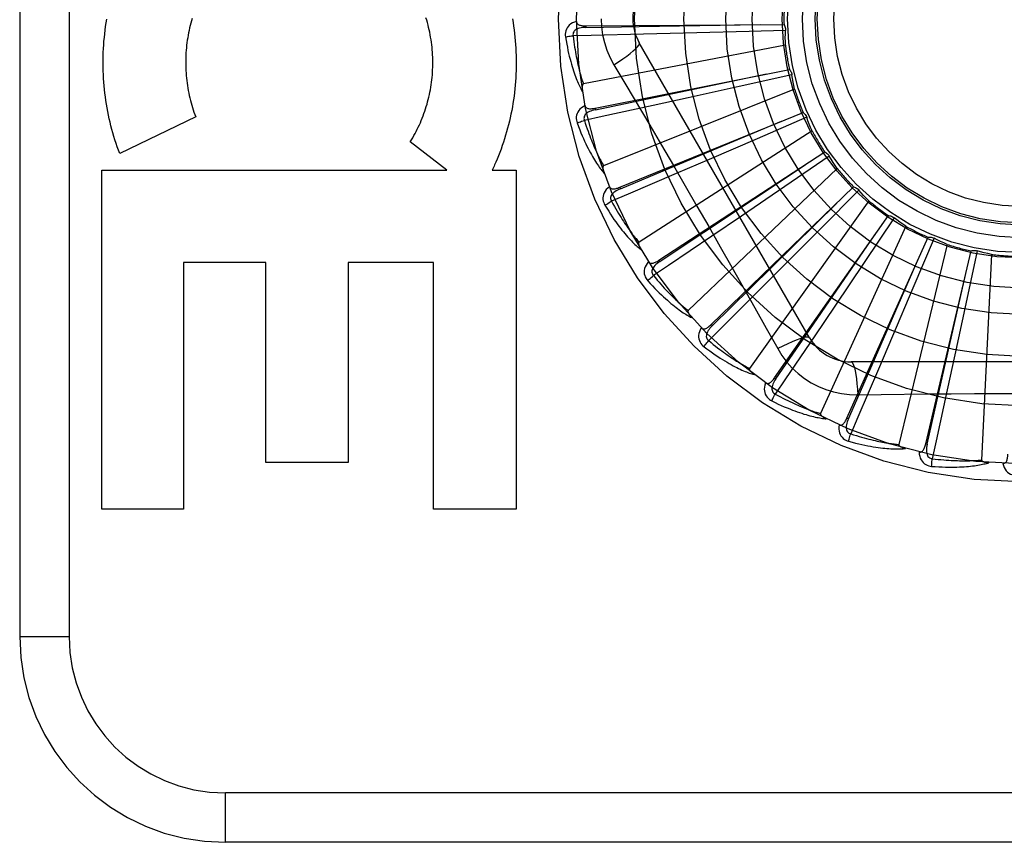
# Model space of a CAD drawing. Header units: inches. Extents: x 0 to 230, y 0 to 149.
# Tile 99 of 256: x 101.579 to 102.177, y 61.973 to 62.472. Entities that reach past the tile are written whole.
import ezdxf

# ---------------------------------------------------------------- set-up
doc = ezdxf.new("R2010")
doc.units = ezdxf.units.IN
doc.header["$LTSCALE"] = 12.648283
doc.header["$MEASUREMENT"] = 0
doc.linetypes.add('HIDDEN', pattern=[0.2, 0.1, -0.1])
doc.layers.add('RIGHTHAND_DOOR_ASSEMBLY', color=7, linetype='CONTINUOUS')

msp = doc.modelspace()

# ---------------------------------------------------------------- linework, layer by layer
at = {"layer": 'RIGHTHAND_DOOR_ASSEMBLY', "color": 8, "linetype": 'HIDDEN'}
for p, q in [((101.57865, 62.84794), (101.57865, 62.09794)), ((101.60865, 62.84794), (101.60865, 62.09794)), ((101.92259, 62.4686), (102.04294, 62.46941)), ((101.92259, 62.4686), (101.9226, 62.46764)), ((101.9899, 62.46436), (101.95752, 62.46355)), ((102.02175, 62.46522), (101.9899, 62.46436)), ((102.04383, 62.46585), (102.02175, 62.46522)), ((102.04378, 62.45695), (101.92107, 62.4333)), ((102.05845, 62.27919), (101.955, 62.45836)), ((101.93966, 62.4449), (101.94692, 62.43273)), ((101.92819, 62.41861), (102.04621, 62.44218)), ((102.04777, 62.43885), (102.01575, 62.43174)), ((102.01575, 62.43174), (101.9847, 62.42491)), ((102.0494, 62.43011), (101.93338, 62.38366)), ((101.9847, 62.42491), (101.96345, 62.42026)), ((101.68556, 62.4133), (101.63942, 62.39108)), ((101.92819, 62.41861), (101.92838, 62.41767)), ((101.94315, 62.37059), (102.05458, 62.41607)), ((102.05674, 62.41309), (102.02665, 62.40005)), ((102.06, 62.40481), (101.95487, 62.33725)), ((101.83807, 62.381), (101.81588, 62.39825)), ((102.02665, 62.40005), (101.99745, 62.38746)), ((101.96693, 62.32626), (102.06774, 62.39201)), ((102.07042, 62.38949), (102.04334, 62.37099)), ((101.99745, 62.38746), (101.97746, 62.37888)), ((101.62852, 62.381), (101.83807, 62.381)), ((101.62852, 62.17515), (101.62852, 62.381)), ((101.8657, 62.381), (101.88016, 62.381)), ((101.88016, 62.381), (101.88016, 62.17515)), ((102.07519, 62.38198), (101.98474, 62.29574)), ((101.94315, 62.37059), (101.94352, 62.3697)), ((101.99867, 62.28723), (102.08521, 62.37087)), ((102.04334, 62.37099), (102.01706, 62.35311)), ((102.08832, 62.36891), (102.06523, 62.34562)), ((102.09443, 62.36244), (102.02194, 62.26064)), ((102.03722, 62.25492), (102.10637, 62.35343)), ((102.01706, 62.35311), (101.99905, 62.3409)), ((102.1098, 62.35209), (102.09153, 62.32485)), ((102.06523, 62.34562), (102.04281, 62.32308)), ((102.11701, 62.34689), (102.0651, 62.23321)), ((102.08119, 62.23049), (102.13045, 62.3403)), ((102.14214, 62.33589), (102.11268, 62.21445)), ((102.13407, 62.33963), (102.12129, 62.30943)), ((102.12899, 62.21482), (102.15658, 62.33197)), ((102.16026, 62.332), (102.15342, 62.29992)), ((102.16889, 62.32985), (102.16294, 62.20502)), ((101.72811, 62.32493), (101.67814, 62.32493)), ((101.67814, 62.32493), (101.67814, 62.17515)), ((101.72811, 62.2036), (101.72811, 62.32493)), ((101.83002, 62.32493), (101.77827, 62.32493)), ((101.77827, 62.32493), (101.77827, 62.2036)), ((101.83002, 62.17515), (101.83002, 62.32493)), ((101.96693, 62.32626), (101.96746, 62.32546)), ((102.09153, 62.32485), (102.07378, 62.29847)), ((102.04281, 62.32308), (102.02744, 62.30769)), ((102.12129, 62.30943), (102.10884, 62.28017)), ((102.15342, 62.29992), (102.14674, 62.26884)), ((102.07378, 62.29847), (102.0616, 62.28045)), ((101.99867, 62.28723), (101.99934, 62.28655)), ((102.10884, 62.28017), (102.1003, 62.26017)), ((102.29059, 62.26461), (102.08371, 62.26461)), ((102.14674, 62.26884), (102.14214, 62.24758)), ((102.03722, 62.25492), (102.03801, 62.25437)), ((102.08769, 62.24459), (102.10186, 62.2448)), ((102.08119, 62.23049), (102.08207, 62.2301)), ((102.12899, 62.21482), (102.12993, 62.2146)), ((101.77827, 62.2036), (101.72811, 62.2036)), ((101.67814, 62.17515), (101.62852, 62.17515)), ((101.88016, 62.17515), (101.83002, 62.17515)), ((101.57865, 62.09794), (101.60865, 62.09794)), ((102.79565, 62.00294), (101.70365, 62.00294)), ((101.70365, 61.97294), (101.70365, 62.00294)), ((102.76565, 61.97294), (101.70365, 61.97294))]:
    msp.add_line(p, q, dxfattribs=at)
for points in [[(101.68347, 62.47315), (101.68304, 62.47171)], [(101.81588, 62.39825), (101.81664, 62.39946), (101.81738, 62.40069), (101.8181, 62.40195), (101.8188, 62.40321), (101.81949, 62.4045), (101.82015, 62.4058), (101.8208, 62.40712), (101.82142, 62.40846), (101.82203, 62.4098), (101.82261, 62.41116), (101.82317, 62.41254), (101.82371, 62.41392), (101.82423, 62.41532), (101.82473, 62.41672), (101.8252, 62.41814), (101.82565, 62.41956), (101.82607, 62.421), (101.82647, 62.42245), (101.82685, 62.4239), (101.82721, 62.42537), (101.82754, 62.42684), (101.82785, 62.42832), (101.82813, 62.42981), (101.82839, 62.4313), (101.82862, 62.4328), (101.82883, 62.43431), (101.82902, 62.43582), (101.82917, 62.43733), (101.82931, 62.43885), (101.82942, 62.44037), (101.8295, 62.44189), (101.82956, 62.44342), (101.82959, 62.44495), (101.8296, 62.44648), (101.82958, 62.44801), (101.82954, 62.44954), (101.82947, 62.45107), (101.82938, 62.45259), (101.82926, 62.45412), (101.82912, 62.45564), (101.82895, 62.45716), (101.82875, 62.45867), (101.82853, 62.46018), (101.82829, 62.46168), (101.82802, 62.46317), (101.82773, 62.46466), (101.82741, 62.46615), (101.82707, 62.46762), (101.8267, 62.46909), (101.82631, 62.47055), (101.8259, 62.472), (101.82546, 62.47344)], [(101.63942, 62.39108), (101.63866, 62.39312), (101.63792, 62.39518), (101.63721, 62.39726), (101.63653, 62.39936), (101.63588, 62.40147), (101.63525, 62.40359), (101.63466, 62.40573), (101.6341, 62.40789), (101.63356, 62.41005), (101.63306, 62.41223), (101.63259, 62.41441), (101.63215, 62.41661), (101.63174, 62.41881), (101.63136, 62.42102), (101.63102, 62.42324), (101.6307, 62.42546), (101.63042, 62.42769), (101.63017, 62.42993), (101.62995, 62.43218), (101.62976, 62.43442), (101.62961, 62.43668), (101.62949, 62.43893), (101.6294, 62.44119), (101.62934, 62.44345), (101.62932, 62.44571), (101.62933, 62.44797), (101.62937, 62.45023), (101.62944, 62.45249), (101.62955, 62.45475), (101.62969, 62.457), (101.62986, 62.45926), (101.63007, 62.46151), (101.6303, 62.46375), (101.63057, 62.46599), (101.63087, 62.46822), (101.6312, 62.47044), (101.63157, 62.47266)], [(101.68304, 62.47171), (101.68263, 62.47025), (101.68225, 62.46879), (101.68189, 62.46732), (101.68156, 62.46584), (101.68125, 62.46435), (101.68096, 62.46285), (101.6807, 62.46135), (101.68047, 62.45984), (101.68025, 62.45833), (101.68007, 62.45681), (101.67991, 62.45529), (101.67977, 62.45376), (101.67966, 62.45224), (101.67957, 62.4507), (101.67951, 62.44917), (101.67948, 62.44763), (101.67947, 62.4461), (101.67948, 62.44456), (101.67952, 62.44303), (101.67959, 62.44149), (101.67968, 62.43996), (101.6798, 62.43843), (101.67994, 62.4369), (101.68011, 62.43538), (101.6803, 62.43386), (101.68052, 62.43234), (101.68076, 62.43083), (101.68103, 62.42932), (101.68132, 62.42782), (101.68164, 62.42632), (101.68198, 62.42483), (101.68235, 62.42335), (101.68274, 62.42188), (101.68315, 62.42042), (101.68359, 62.41897), (101.68405, 62.41753), (101.68453, 62.41611), (101.68503, 62.4147), (101.68556, 62.4133)], [(101.87796, 62.4728), (101.87832, 62.4706), (101.87866, 62.46839), (101.87897, 62.46618), (101.87924, 62.46396), (101.87948, 62.46173), (101.87969, 62.4595), (101.87986, 62.45727), (101.88001, 62.45503), (101.88012, 62.45279), (101.8802, 62.45055), (101.88025, 62.44831), (101.88026, 62.44606), (101.88024, 62.44382), (101.88019, 62.44158), (101.88011, 62.43934), (101.87999, 62.4371), (101.87984, 62.43486), (101.87966, 62.43263), (101.87945, 62.4304), (101.87921, 62.42818), (101.87893, 62.42596), (101.87862, 62.42375), (101.87828, 62.42155), (101.87791, 62.41935), (101.87751, 62.41716), (101.87707, 62.41499), (101.87661, 62.41282), (101.87611, 62.41066), (101.87559, 62.40851), (101.87503, 62.40638), (101.87444, 62.40425), (101.87383, 62.40214), (101.87318, 62.40003), (101.8725, 62.39794), (101.8718, 62.39587), (101.87107, 62.39381), (101.8703, 62.39177), (101.86952, 62.38974), (101.8687, 62.38774), (101.86786, 62.38575)], [(101.91688, 62.47129), (101.91559, 62.47087), (101.91444, 62.47035), (101.91342, 62.46974), (101.91253, 62.46904), (101.91178, 62.46826), (101.91118, 62.46741), (101.91071, 62.46649), (101.91038, 62.46553), (101.91018, 62.46456), (101.91009, 62.46361), (101.91009, 62.46271), (101.91019, 62.46186)], [(101.9226, 62.46764), (101.92156, 62.4676), (101.92058, 62.46752), (101.91966, 62.46739), (101.91879, 62.4672), (101.91799, 62.46696), (101.91725, 62.46667), (101.91659, 62.46632), (101.91601, 62.46591), (101.91553, 62.46544), (101.91517, 62.46492), (101.91492, 62.46435), (101.91477, 62.46375), (101.91474, 62.46316), (101.91481, 62.46258)], [(101.91688, 62.4713), (101.91693, 62.47084), (101.91706, 62.47043), (101.91727, 62.47006), (101.91754, 62.46974), (101.91787, 62.46947), (101.91826, 62.46925), (101.91869, 62.46907), (101.91916, 62.46893), (101.91967, 62.46881), (101.92021, 62.46873), (101.92077, 62.46867), (101.92136, 62.46863), (101.92196, 62.46861), (101.92259, 62.4686)], [(101.9226, 62.46764), (101.95486, 62.46814), (102.02874, 62.46934)], [(101.93191, 62.47294), (101.93213, 62.46806), (101.93278, 62.46323), (101.93387, 62.45846), (101.93538, 62.45378), (101.93731, 62.44926), (101.93966, 62.4449)], [(102.04294, 62.46941), (102.04323, 62.46886), (102.04346, 62.46829), (102.04364, 62.46769), (102.04376, 62.46707), (102.04383, 62.46646), (102.04383, 62.46585)], [(101.91019, 62.46186), (101.9108, 62.46198), (101.91149, 62.46211), (101.91225, 62.46223), (101.91307, 62.46236), (101.91393, 62.46247), (101.91481, 62.46258)], [(101.91019, 62.46186), (101.91055, 62.45966), (101.91093, 62.45756), (101.91132, 62.45556), (101.91171, 62.45365), (101.91212, 62.45184), (101.91253, 62.45011), (101.91294, 62.44846), (101.91336, 62.44689), (101.91378, 62.4454), (101.9142, 62.44398), (101.91462, 62.44262), (101.91504, 62.44133), (101.91546, 62.44009), (101.91587, 62.43892), (101.91628, 62.4378), (101.91669, 62.43673), (101.91709, 62.43571), (101.91749, 62.43475), (101.91789, 62.43383), (101.91828, 62.43296), (101.91867, 62.43213), (101.91906, 62.43135), (101.91944, 62.4306), (101.91981, 62.42989), (101.92018, 62.42922), (101.92054, 62.42858)], [(101.95752, 62.46355), (101.92585, 62.46282), (101.91481, 62.46258)], [(101.91481, 62.46258), (101.91503, 62.46074), (101.91526, 62.45898), (101.9155, 62.4573), (101.91574, 62.45569), (101.91598, 62.45414), (101.91623, 62.45267), (101.91649, 62.45126), (101.91674, 62.4499), (101.917, 62.44861), (101.91725, 62.44737), (101.91751, 62.44618), (101.91777, 62.44504), (101.91802, 62.44395), (101.91827, 62.4429), (101.91852, 62.4419), (101.91877, 62.44094), (101.91901, 62.44002), (101.91925, 62.43914), (101.91949, 62.4383), (101.91973, 62.43749), (101.91996, 62.43671), (101.92019, 62.43597), (101.92041, 62.43526), (101.92064, 62.43458), (101.92086, 62.43392), (101.92107, 62.4333)], [(102.04378, 62.45695), (102.04375, 62.45918), (102.04374, 62.4614), (102.04377, 62.46363), (102.04383, 62.46585)], [(101.93966, 62.4449), (101.94249, 62.44676), (101.94512, 62.44857), (101.94747, 62.45028), (101.94954, 62.45188), (101.95135, 62.45338), (101.95282, 62.45474), (101.95396, 62.45594), (101.95471, 62.45696), (101.95506, 62.45777), (101.955, 62.45836)], [(101.92838, 62.41767), (101.95997, 62.42426), (102.03228, 62.43942)], [(102.04621, 62.44218), (102.0466, 62.4417), (102.04694, 62.44118), (102.04723, 62.44062), (102.04747, 62.44004), (102.04764, 62.43946), (102.04777, 62.43885)], [(102.0494, 62.43011), (102.04894, 62.43229), (102.04852, 62.43447), (102.04813, 62.43666), (102.04777, 62.43885)], [(101.92107, 62.4333), (101.92091, 62.43324), (101.92078, 62.43314), (101.92067, 62.433), (101.92057, 62.43284), (101.9205, 62.43265), (101.92044, 62.43245), (101.9204, 62.43224), (101.92036, 62.43202), (101.92034, 62.43179), (101.92032, 62.43154), (101.92031, 62.43129), (101.92031, 62.43103), (101.92031, 62.43076), (101.92032, 62.43049), (101.92034, 62.4302), (101.92037, 62.4299), (101.9204, 62.42959), (101.92044, 62.42927), (101.92048, 62.42894), (101.92054, 62.42859)], [(101.94692, 62.43273), (101.96135, 62.40835), (101.96857, 62.39611), (101.97577, 62.38383), (101.98294, 62.37154), (101.99007, 62.35922), (101.99718, 62.34688), (102.00424, 62.33452), (102.01128, 62.32215)], [(101.92208, 62.42018), (101.92089, 62.41951), (101.91986, 62.41879), (101.91897, 62.41799), (101.91823, 62.41714), (101.91765, 62.41624), (101.91721, 62.41529), (101.91693, 62.41429), (101.91678, 62.41329), (101.91677, 62.4123), (101.91686, 62.41134), (101.91703, 62.41046), (101.91729, 62.40964)], [(101.96345, 62.42026), (101.93249, 62.41356), (101.92169, 62.41123)], [(101.92208, 62.42018), (101.92221, 62.41974), (101.92241, 62.41936), (101.92269, 62.41903), (101.92302, 62.41877), (101.9234, 62.41858), (101.92381, 62.41843), (101.92427, 62.41834), (101.92476, 62.41828), (101.92528, 62.41827), (101.92583, 62.41829), (101.9264, 62.41833), (101.92698, 62.41841), (101.92758, 62.4185), (101.92819, 62.41861)], [(101.92838, 62.41767), (101.92737, 62.41744), (101.92642, 62.41717), (101.92554, 62.41686), (101.92473, 62.41652), (101.92398, 62.41613), (101.92332, 62.4157), (101.92273, 62.41523), (101.92224, 62.41472), (101.92186, 62.41417), (101.9216, 62.41359), (101.92146, 62.41299), (101.92143, 62.41237), (101.92151, 62.41179), (101.92169, 62.41122)], [(102.05458, 62.41607), (102.05505, 62.41566), (102.05548, 62.41522), (102.05587, 62.41473), (102.05622, 62.4142), (102.0565, 62.41366), (102.05674, 62.41309)], [(101.91729, 62.40964), (101.91786, 62.40988), (101.91852, 62.41014), (101.91925, 62.4104), (101.92002, 62.41068), (101.92085, 62.41095), (101.92169, 62.41123)], [(101.91729, 62.40964), (101.91807, 62.40755), (101.91883, 62.40556), (101.91959, 62.40367), (101.92034, 62.40188), (101.92108, 62.40017), (101.92181, 62.39855), (101.92253, 62.39701), (101.92324, 62.39555), (101.92393, 62.39416), (101.92462, 62.39284), (101.92529, 62.39159), (101.92594, 62.3904), (101.92659, 62.38927), (101.92721, 62.38819), (101.92783, 62.38717), (101.92843, 62.3862), (101.92902, 62.38528), (101.92959, 62.38441), (101.93016, 62.38358), (101.93071, 62.3828), (101.93125, 62.38206), (101.93177, 62.38136), (101.93229, 62.3807), (101.93279, 62.38008), (101.93328, 62.37949), (101.93376, 62.37893)], [(101.92169, 62.41123), (101.92225, 62.40947), (101.92281, 62.40778), (101.92336, 62.40617), (101.92391, 62.40463), (101.92444, 62.40317), (101.92497, 62.40176), (101.92548, 62.40042), (101.92599, 62.39914), (101.92648, 62.39792), (101.92697, 62.39675), (101.92745, 62.39563), (101.92791, 62.39456), (101.92837, 62.39354), (101.92881, 62.39256), (101.92925, 62.39163), (101.92967, 62.39073), (101.93009, 62.38987), (101.93049, 62.38905), (101.93088, 62.38827), (101.93127, 62.38752), (101.93164, 62.3868), (101.93201, 62.38612), (101.93237, 62.38546), (101.93271, 62.38483), (101.93305, 62.38423), (101.93338, 62.38366)], [(101.94352, 62.3697), (101.97329, 62.38215), (102.04142, 62.41072)], [(102.06, 62.40481), (102.05913, 62.40687), (102.0583, 62.40893), (102.0575, 62.41101), (102.05674, 62.41309)], [(102.06774, 62.39201), (102.06828, 62.3917), (102.06878, 62.39135), (102.06926, 62.39094), (102.0697, 62.39049), (102.07008, 62.39001), (102.07042, 62.38949)], [(102.07519, 62.38198), (102.07395, 62.38383), (102.07275, 62.3857), (102.07157, 62.38759), (102.07042, 62.38949)], [(101.86786, 62.38575), (101.86751, 62.38495), (101.86716, 62.38415), (101.8668, 62.38336), (101.86644, 62.38257), (101.86607, 62.38178), (101.8657, 62.381)], [(101.93338, 62.38366), (101.93324, 62.38357), (101.93312, 62.38345), (101.93304, 62.38329), (101.93298, 62.38311), (101.93294, 62.38292), (101.93293, 62.38271), (101.93292, 62.38249), (101.93293, 62.38227), (101.93295, 62.38204), (101.93298, 62.38179), (101.93301, 62.38155), (101.93306, 62.38129), (101.93312, 62.38103), (101.93318, 62.38076), (101.93325, 62.38048), (101.93333, 62.38019), (101.93342, 62.37989), (101.93352, 62.37959), (101.93362, 62.3793), (101.93372, 62.37902)], [(101.96746, 62.32546), (101.99433, 62.34332), (102.05583, 62.38427)], [(101.97746, 62.37888), (101.94833, 62.36644), (101.93816, 62.3621)], [(101.93685, 62.37096), (101.93582, 62.37009), (101.93494, 62.36918), (101.93421, 62.36823), (101.93365, 62.36726), (101.93325, 62.36626), (101.933, 62.36524), (101.93291, 62.36421), (101.93296, 62.3632), (101.93313, 62.36222), (101.9334, 62.3613), (101.93374, 62.36047), (101.93415, 62.35972)], [(101.93685, 62.37097), (101.93707, 62.37056), (101.93734, 62.37022), (101.93767, 62.36996), (101.93804, 62.36977), (101.93845, 62.36964), (101.93889, 62.36958), (101.93936, 62.36957), (101.93985, 62.36961), (101.94036, 62.3697), (101.9409, 62.36982), (101.94144, 62.36997), (101.942, 62.37015), (101.94257, 62.37036), (101.94315, 62.37059)], [(101.94352, 62.3697), (101.94257, 62.36928), (101.94169, 62.36883), (101.94088, 62.36837), (101.94015, 62.36788), (101.93949, 62.36735), (101.93892, 62.36681), (101.93843, 62.36623), (101.93804, 62.36564), (101.93778, 62.36503), (101.93763, 62.36441), (101.93761, 62.36379), (101.9377, 62.36318), (101.93789, 62.36262), (101.93817, 62.3621)], [(102.08521, 62.37087), (102.0858, 62.37067), (102.08637, 62.37042), (102.08691, 62.37011), (102.08742, 62.36975), (102.08789, 62.36935), (102.08832, 62.36891)], [(102.09443, 62.36244), (102.09286, 62.36402), (102.09132, 62.36563), (102.08981, 62.36726), (102.08832, 62.36891)], [(101.93415, 62.35972), (101.93467, 62.36006), (101.93526, 62.36043), (101.93592, 62.36083), (101.93664, 62.36125), (101.93739, 62.36168), (101.93817, 62.3621)], [(101.93415, 62.35972), (101.9353, 62.35781), (101.93643, 62.356), (101.93754, 62.35429), (101.93861, 62.35267), (101.93966, 62.35113), (101.94068, 62.34968), (101.94168, 62.3483), (101.94265, 62.347), (101.9436, 62.34577), (101.94452, 62.34461), (101.94542, 62.3435), (101.94629, 62.34246), (101.94713, 62.34147), (101.94795, 62.34053), (101.94875, 62.33964), (101.94952, 62.3388), (101.95027, 62.33801), (101.951, 62.33726), (101.95171, 62.33656), (101.9524, 62.3359), (101.95307, 62.33527), (101.95372, 62.33469), (101.95435, 62.33414), (101.95496, 62.33362), (101.95555, 62.33313), (101.95613, 62.33267)], [(101.93816, 62.3621), (101.93905, 62.36048), (101.93992, 62.35893), (101.94077, 62.35746), (101.94159, 62.35605), (101.94239, 62.35471), (101.94317, 62.35343), (101.94393, 62.35221), (101.94467, 62.35105), (101.94539, 62.34995), (101.94609, 62.34889), (101.94677, 62.34788), (101.94743, 62.34692), (101.94807, 62.346), (101.94869, 62.34513), (101.9493, 62.34429), (101.94988, 62.34349), (101.95045, 62.34273), (101.951, 62.342), (101.95154, 62.3413), (101.95206, 62.34064), (101.95256, 62.34), (101.95305, 62.3394), (101.95353, 62.33882), (101.95399, 62.33827), (101.95443, 62.33775), (101.95487, 62.33725)], [(101.99934, 62.28655), (102.02235, 62.30917), (102.07499, 62.36102)], [(102.10637, 62.35343), (102.10699, 62.35334), (102.10759, 62.3532), (102.10818, 62.353), (102.10876, 62.35274), (102.10929, 62.35244), (102.1098, 62.35209)], [(102.11701, 62.34689), (102.11518, 62.34815), (102.11336, 62.34943), (102.11157, 62.35075), (102.1098, 62.35209)], [(102.03801, 62.25437), (102.05632, 62.28094), (102.0982, 62.34181)], [(101.95487, 62.33725), (101.95474, 62.33713), (101.95465, 62.33699), (101.9546, 62.33682), (101.95458, 62.33663), (101.95458, 62.33644), (101.9546, 62.33623), (101.95463, 62.33602), (101.95468, 62.3358), (101.95474, 62.33557), (101.95482, 62.33534), (101.9549, 62.3351), (101.955, 62.33486), (101.9551, 62.33461), (101.95522, 62.33436), (101.95534, 62.3341), (101.95547, 62.33383), (101.95562, 62.33356), (101.95577, 62.33327), (101.95594, 62.33298), (101.95612, 62.33268)], [(101.99905, 62.3409), (101.9728, 62.32316), (101.96364, 62.31699)], [(102.13045, 62.3403), (102.13107, 62.34033), (102.13169, 62.34031), (102.13231, 62.34022), (102.13292, 62.34008), (102.1335, 62.33988), (102.13407, 62.33963)], [(102.14214, 62.33589), (102.1401, 62.33678), (102.13807, 62.3377), (102.13606, 62.33865), (102.13407, 62.33963)], [(102.15658, 62.33197), (102.15718, 62.33212), (102.15779, 62.33221), (102.15842, 62.33224), (102.15904, 62.33222), (102.15965, 62.33214), (102.16026, 62.332)], [(102.16889, 62.32985), (102.16671, 62.33034), (102.16455, 62.33086), (102.1624, 62.33141), (102.16026, 62.332)], [(101.96068, 62.32544), (101.95982, 62.32438), (101.95913, 62.32332), (101.9586, 62.32226), (101.95823, 62.32119), (101.95803, 62.32013), (101.95798, 62.31909), (101.95808, 62.31806), (101.95832, 62.31708), (101.95868, 62.31615), (101.95912, 62.3153), (101.9596, 62.31455), (101.96015, 62.31388)], [(101.96067, 62.32544), (101.96096, 62.32508), (101.96129, 62.3248), (101.96167, 62.32461), (101.96207, 62.32449), (101.96249, 62.32444), (101.96294, 62.32447), (101.9634, 62.32455), (101.96387, 62.32468), (101.96436, 62.32486), (101.96486, 62.32508), (101.96537, 62.32533), (101.96588, 62.32562), (101.96641, 62.32593), (101.96693, 62.32626)], [(101.96746, 62.32546), (101.96661, 62.32486), (101.96583, 62.32426), (101.96512, 62.32365), (101.9645, 62.32303), (101.96395, 62.32239), (101.96349, 62.32175), (101.96312, 62.32109), (101.96285, 62.32044), (101.96271, 62.31979), (101.96268, 62.31915), (101.96278, 62.31853), (101.96298, 62.31796), (101.96327, 62.31744), (101.96364, 62.31698)], [(102.08207, 62.2301), (102.09502, 62.25965), (102.12462, 62.32735)], [(102.01128, 62.32215), (102.02525, 62.29739), (102.03219, 62.28505), (102.03912, 62.27263)], [(102.12993, 62.2146), (102.13705, 62.24607), (102.1533, 62.31815)], [(101.96015, 62.31388), (101.96059, 62.31431), (101.96111, 62.3148), (101.96168, 62.31531), (101.9623, 62.31586), (101.96296, 62.31642), (101.96364, 62.31699)], [(101.96015, 62.31388), (101.96164, 62.31223), (101.9631, 62.31067), (101.9645, 62.30919), (101.96587, 62.3078), (101.96719, 62.3065), (101.96847, 62.30526), (101.96971, 62.3041), (101.97091, 62.30301), (101.97207, 62.30198), (101.97319, 62.30101), (101.97428, 62.3001), (101.97533, 62.29923), (101.97635, 62.29842), (101.97733, 62.29766), (101.97828, 62.29693), (101.9792, 62.29626), (101.98009, 62.29562), (101.98095, 62.29502), (101.98178, 62.29447), (101.98258, 62.29395), (101.98335, 62.29346), (101.9841, 62.29301), (101.98482, 62.29259), (101.98552, 62.29219), (101.9862, 62.29183), (101.98685, 62.29149)], [(101.96364, 62.31699), (101.96482, 62.31556), (101.96597, 62.3142), (101.96708, 62.31292), (101.96815, 62.31169), (101.96919, 62.31053), (101.9702, 62.30942), (101.97118, 62.30837), (101.97212, 62.30737), (101.97304, 62.30642), (101.97393, 62.30551), (101.97478, 62.30465), (101.97561, 62.30383), (101.97642, 62.30305), (101.97719, 62.30231), (101.97794, 62.3016), (101.97867, 62.30093), (101.97937, 62.30028), (101.98005, 62.29967), (101.98071, 62.29909), (101.98134, 62.29854), (101.98196, 62.29801), (101.98255, 62.29751), (101.98313, 62.29703), (101.98369, 62.29658), (101.98422, 62.29615), (101.98474, 62.29574)], [(102.02744, 62.30769), (102.00502, 62.2853), (101.99719, 62.27751)], [(101.98474, 62.29574), (101.98464, 62.2956), (101.98458, 62.29545), (101.98456, 62.29527), (101.98457, 62.29508), (101.98461, 62.29489), (101.98467, 62.29469), (101.98475, 62.29449), (101.98484, 62.29428), (101.98494, 62.29407), (101.98506, 62.29386), (101.98519, 62.29364), (101.98533, 62.29342), (101.98547, 62.2932), (101.98563, 62.29297), (101.9858, 62.29274), (101.98599, 62.2925), (101.98618, 62.29226), (101.98638, 62.29201), (101.9866, 62.29175), (101.98684, 62.29149)], [(101.99268, 62.28525), (101.99205, 62.28405), (101.99157, 62.28288), (101.99125, 62.28173), (101.99109, 62.28061), (101.99108, 62.27953), (101.99123, 62.2785), (101.99153, 62.27751), (101.99195, 62.27659), (101.99248, 62.27575), (101.99307, 62.27499), (101.99369, 62.27435), (101.99435, 62.2738)], [(101.99268, 62.28525), (101.99303, 62.28495), (101.99341, 62.28474), (101.99381, 62.28462), (101.99423, 62.28458), (101.99466, 62.28461), (101.99509, 62.28472), (101.99552, 62.28488), (101.99597, 62.2851), (101.99641, 62.28537), (101.99686, 62.28569), (101.99731, 62.28603), (101.99776, 62.28641), (101.99822, 62.28681), (101.99867, 62.28723)], [(101.99934, 62.28654), (101.99862, 62.2858), (101.99797, 62.28506), (101.99739, 62.28433), (101.99689, 62.2836), (101.99647, 62.28287), (101.99614, 62.28215), (101.9959, 62.28144), (101.99577, 62.28074), (101.99575, 62.28008), (101.99584, 62.27945), (101.99605, 62.27886), (101.99636, 62.27833), (101.99674, 62.27788), (101.9972, 62.2775)], [(101.99435, 62.2738), (101.99471, 62.2743), (101.99512, 62.27488), (101.99559, 62.27549), (101.99609, 62.27614), (101.99663, 62.27682), (101.99719, 62.27751)], [(101.99719, 62.27751), (101.99862, 62.27633), (102, 62.27521), (102.00134, 62.27416), (102.00263, 62.27316), (102.00387, 62.27221), (102.00507, 62.27132), (102.00623, 62.27047), (102.00734, 62.26967), (102.00842, 62.2689), (102.00946, 62.26818), (102.01047, 62.2675), (102.01144, 62.26685), (102.01238, 62.26624), (102.01328, 62.26566), (102.01415, 62.2651), (102.01499, 62.26458), (102.0158, 62.26408), (102.01658, 62.26361), (102.01734, 62.26316), (102.01807, 62.26274), (102.01877, 62.26234), (102.01945, 62.26196), (102.02011, 62.2616), (102.02074, 62.26126), (102.02135, 62.26094), (102.02194, 62.26064)], [(102.0616, 62.28045), (102.04382, 62.25423), (102.03761, 62.24509)], [(102.05845, 62.27919), (102.05799, 62.27953), (102.05714, 62.27964), (102.05595, 62.27951), (102.05442, 62.27917), (102.05255, 62.2786), (102.05037, 62.2778), (102.04789, 62.2768), (102.04517, 62.27559), (102.04221, 62.27419), (102.03911, 62.27263)], [(101.99435, 62.2738), (101.99613, 62.27246), (101.99786, 62.2712), (101.99952, 62.27002), (102.00112, 62.26891), (102.00266, 62.26788), (102.00415, 62.26691), (102.00559, 62.266), (102.00697, 62.26516), (102.00831, 62.26436), (102.0096, 62.26362), (102.01084, 62.26293), (102.01203, 62.26229), (102.01319, 62.26168), (102.0143, 62.26112), (102.01537, 62.26059), (102.0164, 62.26009), (102.01739, 62.25964), (102.01834, 62.25922), (102.01926, 62.25883), (102.02015, 62.25847), (102.021, 62.25814), (102.02182, 62.25784), (102.02261, 62.25756), (102.02337, 62.2573), (102.0241, 62.25707), (102.02481, 62.25686)], [(102.03912, 62.27263), (102.04171, 62.26843), (102.04465, 62.26451), (102.04792, 62.26087), (102.05151, 62.25755), (102.05538, 62.25455), (102.0595, 62.25191), (102.06385, 62.24965), (102.06838, 62.24779), (102.07306, 62.24635), (102.07786, 62.24532), (102.08274, 62.24474), (102.08769, 62.24459)], [(102.08371, 62.26461), (102.08423, 62.26438), (102.08474, 62.2637), (102.08523, 62.26261), (102.0857, 62.26111), (102.08614, 62.25921), (102.08654, 62.25692), (102.08691, 62.25427), (102.08723, 62.25131), (102.08749, 62.24805), (102.08769, 62.24459)], [(102.02194, 62.26064), (102.02186, 62.26048), (102.02183, 62.26032), (102.02185, 62.26014), (102.0219, 62.25996), (102.02197, 62.25978), (102.02206, 62.25959), (102.02218, 62.25941), (102.0223, 62.25922), (102.02245, 62.25904), (102.0226, 62.25885), (102.02277, 62.25866), (102.02295, 62.25847), (102.02314, 62.25828), (102.02334, 62.25809), (102.02355, 62.25789), (102.02377, 62.25769), (102.02401, 62.25749), (102.02425, 62.25728), (102.02449, 62.2571), (102.02473, 62.25692)], [(102.1003, 62.26017), (102.0878, 62.23105), (102.08344, 62.22091)], [(102.03172, 62.25183), (102.03132, 62.25054), (102.03107, 62.2493), (102.03097, 62.24811), (102.03103, 62.24698), (102.03123, 62.24592), (102.03157, 62.24494), (102.03205, 62.24402), (102.03264, 62.2432), (102.03332, 62.24247), (102.03404, 62.24184), (102.03477, 62.24132), (102.03553, 62.24091)], [(102.03172, 62.25184), (102.03212, 62.25161), (102.03253, 62.25147), (102.03295, 62.25143), (102.03337, 62.25147), (102.03378, 62.25159), (102.03418, 62.25177), (102.03458, 62.25202), (102.03497, 62.25232), (102.03536, 62.25267), (102.03574, 62.25306), (102.03611, 62.25348), (102.03649, 62.25394), (102.03686, 62.25442), (102.03722, 62.25492)], [(102.03801, 62.25437), (102.03744, 62.2535), (102.03694, 62.25266), (102.03651, 62.25183), (102.03616, 62.25102), (102.03589, 62.25022), (102.0357, 62.24945), (102.0356, 62.24871), (102.0356, 62.248), (102.0357, 62.24734), (102.03592, 62.24674), (102.03624, 62.24621), (102.03664, 62.24574), (102.0371, 62.24537), (102.03762, 62.24509)], [(102.14214, 62.24758), (102.13538, 62.21663), (102.13301, 62.20583)], [(102.03553, 62.24091), (102.03578, 62.24147), (102.03608, 62.24212), (102.03641, 62.24281), (102.03679, 62.24354), (102.03719, 62.24431), (102.03761, 62.24509)], [(102.03553, 62.24091), (102.03753, 62.23993), (102.03946, 62.23902), (102.04131, 62.23817), (102.04309, 62.23739), (102.0448, 62.23667), (102.04645, 62.236), (102.04803, 62.23538), (102.04955, 62.23481), (102.05101, 62.23429), (102.05242, 62.23381), (102.05377, 62.23336), (102.05507, 62.23295), (102.05631, 62.23258), (102.05751, 62.23223), (102.05866, 62.23191), (102.05976, 62.23163), (102.06082, 62.23137), (102.06184, 62.23113), (102.06282, 62.23092), (102.06376, 62.23074), (102.06466, 62.23058), (102.06552, 62.23043), (102.06635, 62.23031), (102.06714, 62.2302), (102.0679, 62.23011), (102.06863, 62.23004)], [(102.03761, 62.24509), (102.03924, 62.2442), (102.04081, 62.24337), (102.04232, 62.24259), (102.04377, 62.24185), (102.04517, 62.24116), (102.04652, 62.2405), (102.04781, 62.23989), (102.04906, 62.23931), (102.05027, 62.23877), (102.05143, 62.23826), (102.05254, 62.23778), (102.05362, 62.23732), (102.05465, 62.2369), (102.05565, 62.2365), (102.05661, 62.23612), (102.05753, 62.23576), (102.05843, 62.23543), (102.05928, 62.23511), (102.06011, 62.23482), (102.06091, 62.23454), (102.06167, 62.23428), (102.06241, 62.23404), (102.06312, 62.23381), (102.06381, 62.2336), (102.06447, 62.2334), (102.0651, 62.23321)], [(102.10186, 62.2448), (102.13019, 62.2451), (102.1444, 62.24523), (102.15863, 62.24533), (102.17286, 62.24539), (102.1871, 62.24541), (102.20134, 62.2454), (102.21557, 62.24533), (102.22981, 62.24524)], [(102.0651, 62.23321), (102.06506, 62.23304), (102.06506, 62.23287), (102.06511, 62.2327), (102.06519, 62.23253), (102.0653, 62.23237), (102.06542, 62.2322), (102.06557, 62.23204), (102.06573, 62.23189), (102.0659, 62.23173), (102.06609, 62.23158), (102.06629, 62.23142), (102.0665, 62.23127), (102.06673, 62.23112), (102.06696, 62.23097), (102.0672, 62.23081), (102.06746, 62.23066), (102.06773, 62.23051), (102.06801, 62.23035), (102.06831, 62.2302), (102.06862, 62.23004)], [(102.07637, 62.22642), (102.07681, 62.22627), (102.07724, 62.22621), (102.07766, 62.22625), (102.07806, 62.22637), (102.07844, 62.22656), (102.0788, 62.22682), (102.07914, 62.22713), (102.07947, 62.22751), (102.07979, 62.22792), (102.08009, 62.22838), (102.08038, 62.22886), (102.08066, 62.22938), (102.08093, 62.22992), (102.08119, 62.23049)], [(102.08207, 62.2301), (102.08167, 62.22914), (102.08134, 62.22821), (102.08108, 62.22732), (102.08089, 62.22645), (102.08077, 62.22562), (102.08074, 62.22483), (102.08078, 62.22408), (102.08091, 62.22338), (102.08114, 62.22276), (102.08146, 62.22221), (102.08187, 62.22174), (102.08236, 62.22137), (102.08288, 62.22109), (102.08344, 62.22091)], [(102.07637, 62.22642), (102.07623, 62.22507), (102.07622, 62.2238), (102.07635, 62.22262), (102.07661, 62.22152), (102.07701, 62.22052), (102.07753, 62.21961), (102.07818, 62.21881), (102.07891, 62.21811), (102.07971, 62.21752), (102.08054, 62.21704), (102.08136, 62.21667), (102.08218, 62.21641)], [(102.08218, 62.21641), (102.08232, 62.21701), (102.08249, 62.2177), (102.08269, 62.21844), (102.08292, 62.21923), (102.08317, 62.22006), (102.08344, 62.22091)], [(102.08218, 62.21641), (102.08433, 62.21582), (102.0864, 62.21529), (102.08838, 62.21482), (102.09027, 62.21439), (102.09209, 62.214), (102.09383, 62.21365), (102.0955, 62.21335), (102.09711, 62.21308), (102.09864, 62.21284), (102.10011, 62.21263), (102.10152, 62.21245), (102.10287, 62.21229), (102.10416, 62.21216), (102.10541, 62.21205), (102.10659, 62.21195), (102.10773, 62.21188), (102.10882, 62.21182), (102.10987, 62.21179), (102.11087, 62.21177), (102.11182, 62.21176), (102.11274, 62.21178), (102.11361, 62.2118), (102.11445, 62.21183), (102.11525, 62.21188), (102.11601, 62.21194), (102.11675, 62.212)], [(102.08344, 62.22091), (102.0852, 62.22035), (102.0869, 62.21982), (102.08853, 62.21934), (102.09009, 62.21889), (102.0916, 62.21847), (102.09305, 62.21809), (102.09444, 62.21773), (102.09577, 62.2174), (102.09706, 62.2171), (102.09829, 62.21681), (102.09948, 62.21655), (102.10062, 62.21631), (102.10172, 62.21609), (102.10277, 62.21588), (102.10379, 62.2157), (102.10476, 62.21552), (102.1057, 62.21536), (102.1066, 62.21521), (102.10747, 62.21508), (102.1083, 62.21496), (102.10911, 62.21485), (102.10988, 62.21475), (102.11062, 62.21466), (102.11133, 62.21458), (102.11202, 62.21451), (102.11268, 62.21445)], [(102.11268, 62.21445), (102.11267, 62.21427), (102.1127, 62.21411), (102.11278, 62.21395), (102.11289, 62.2138), (102.11303, 62.21365), (102.11318, 62.21352), (102.11336, 62.21339), (102.11354, 62.21327), (102.11374, 62.21315), (102.11396, 62.21303), (102.11418, 62.21292), (102.11442, 62.21281), (102.11467, 62.2127), (102.11492, 62.21259), (102.11519, 62.21249), (102.11547, 62.21239), (102.11577, 62.21229), (102.11607, 62.21219), (102.11636, 62.2121), (102.11665, 62.21203)], [(102.12503, 62.20991), (102.12548, 62.20985), (102.12592, 62.20987), (102.12632, 62.20999), (102.1267, 62.21018), (102.12703, 62.21044), (102.12734, 62.21076), (102.12762, 62.21114), (102.12787, 62.21156), (102.1281, 62.21203), (102.12831, 62.21254), (102.1285, 62.21307), (102.12868, 62.21363), (102.12884, 62.21421), (102.12899, 62.21482)], [(102.12503, 62.20991), (102.12514, 62.20855), (102.12537, 62.20731), (102.12572, 62.20617), (102.12619, 62.20515), (102.12677, 62.20424), (102.12746, 62.20345), (102.12824, 62.20278), (102.1291, 62.20223), (102.12999, 62.20181), (102.1309, 62.20149), (102.13177, 62.20128), (102.13262, 62.20118)], [(102.12993, 62.2146), (102.12972, 62.21358), (102.12957, 62.21261), (102.12948, 62.21168), (102.12946, 62.2108), (102.1295, 62.20996), (102.12961, 62.20918), (102.1298, 62.20845), (102.13006, 62.20779), (102.1304, 62.20722), (102.13082, 62.20674), (102.13131, 62.20636), (102.13186, 62.20608), (102.13243, 62.20591), (102.13301, 62.20583)], [(102.13262, 62.20118), (102.13265, 62.2018), (102.13269, 62.2025), (102.13274, 62.20327), (102.13282, 62.20409), (102.13291, 62.20496), (102.13301, 62.20583)], [(102.13301, 62.20583), (102.13485, 62.20562), (102.13661, 62.20543), (102.1383, 62.20526), (102.13993, 62.20511), (102.14148, 62.20499), (102.14298, 62.20489), (102.14441, 62.2048), (102.14579, 62.20473), (102.14711, 62.20467), (102.14837, 62.20463), (102.14959, 62.20459), (102.15075, 62.20457), (102.15187, 62.20456), (102.15295, 62.20456), (102.15398, 62.20457), (102.15497, 62.20458), (102.15592, 62.2046), (102.15683, 62.20463), (102.15771, 62.20466), (102.15855, 62.2047), (102.15936, 62.20474), (102.16014, 62.20479), (102.16088, 62.20484), (102.1616, 62.2049), (102.16228, 62.20496), (102.16294, 62.20502)], [(102.16294, 62.20502), (102.16297, 62.20485), (102.16303, 62.2047), (102.16314, 62.20455), (102.16328, 62.20443), (102.16344, 62.20431), (102.16362, 62.20421), (102.16381, 62.20411), (102.16402, 62.20403), (102.16424, 62.20395), (102.16447, 62.20387), (102.16471, 62.20381), (102.16497, 62.20374), (102.16523, 62.20368), (102.1655, 62.20363), (102.16578, 62.20358), (102.16608, 62.20353), (102.16638, 62.20349), (102.16671, 62.20345), (102.16704, 62.20342), (102.1674, 62.20339)], [(102.17593, 62.2029), (102.17639, 62.20293), (102.17681, 62.20304), (102.17719, 62.20323), (102.17752, 62.20349), (102.1778, 62.20381), (102.17804, 62.20418), (102.17824, 62.2046), (102.17841, 62.20507), (102.17854, 62.20557), (102.17865, 62.20611), (102.17874, 62.20667), (102.17881, 62.20725), (102.17886, 62.20785), (102.17889, 62.20848)], [(102.13262, 62.20118), (102.13485, 62.20101), (102.13698, 62.20088), (102.13901, 62.20079), (102.14096, 62.20072), (102.14281, 62.20069), (102.14459, 62.20068), (102.14629, 62.20069), (102.14791, 62.20073), (102.14946, 62.20079), (102.15095, 62.20086), (102.15237, 62.20095), (102.15372, 62.20105), (102.15502, 62.20117), (102.15626, 62.20129), (102.15744, 62.20143), (102.15858, 62.20157), (102.15966, 62.20172), (102.16069, 62.20188), (102.16167, 62.20205), (102.16261, 62.20223), (102.16351, 62.20241), (102.16436, 62.2026), (102.16518, 62.20279), (102.16595, 62.20299), (102.16669, 62.20319), (102.1674, 62.20339)], [(102.17593, 62.2029), (102.1763, 62.2016), (102.17676, 62.20042), (102.17732, 62.19937), (102.17797, 62.19845), (102.17872, 62.19767), (102.17954, 62.19702), (102.18044, 62.19651), (102.18138, 62.19614), (102.18234, 62.19589), (102.18329, 62.19575), (102.18418, 62.19571), (102.18504, 62.19577)]]:
    msp.add_lwpolyline(points, dxfattribs=at)
for radius in [0.28125, 0.27028, 0.235, 0.205, 0.17959, 0.1635, 0.14525, 0.142, 0.133, 0.12525, 0.124, 0.114]:
    msp.add_circle((102.18715, 62.47294), radius, dxfattribs=at)
for centre, radius, start, end in [((101.98026, 62.47294), 0.02917, 150, 210), ((102.18715, 62.47294), 0.14425, 175.45528, 181.40153), ((102.18715, 62.47294), 0.14425, 186.36437, 192.31062), ((102.18715, 62.47294), 0.14425, 197.27346, 203.21971), ((102.18715, 62.47294), 0.14425, 208.18255, 214.1288), ((102.18715, 62.47294), 0.14425, 219.09165, 225.03789), ((102.18715, 62.47294), 0.14425, 230.00074, 235.94698), ((102.18715, 62.47294), 0.14425, 240.90983, 246.85607), ((102.18715, 62.47294), 0.14425, 251.81892, 257.76516), ((102.18715, 62.47294), 0.14425, 262.72801, 268.67426), ((102.08371, 62.29377), 0.02917, 210, 270), ((101.70365, 62.09794), 0.125, 180, 270), ((101.70365, 62.09794), 0.095, 180, 270)]:
    msp.add_arc(centre, radius, start, end, dxfattribs=at)

doc.saveas('drawing.dxf')
